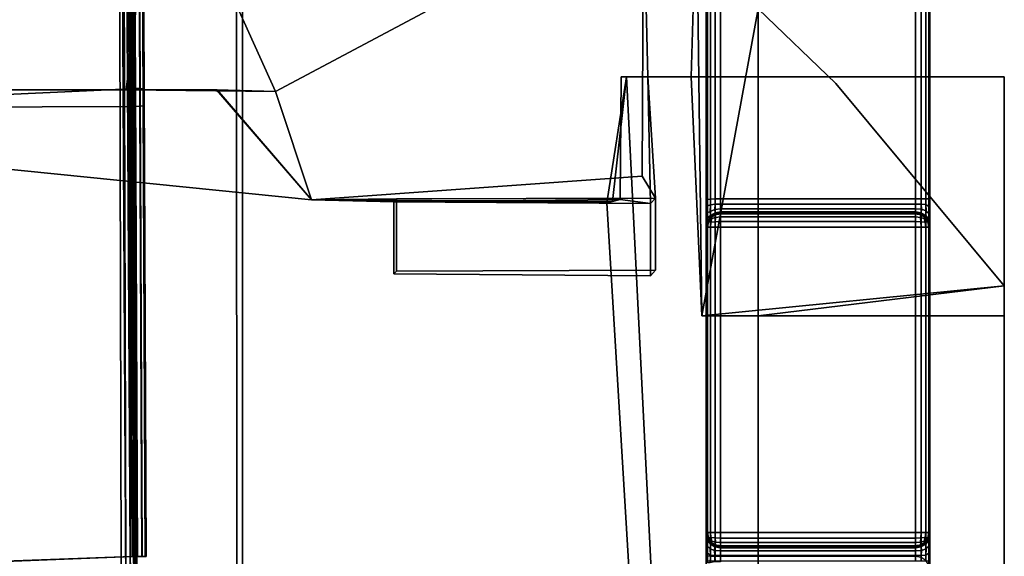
# Model space of a CAD drawing. Extents: x -11.8 to 11.8, y 0 to 23.7.
# Tile 51 of 52: x 8.2 to 11.7, y 19.9 to 21.7. Entities that reach past the tile are written whole.
import ezdxf

# ---------------------------------------------------------------- set-up
doc = ezdxf.new("R2010")
doc.units = 0
doc.layers.add('SHPM78Z54N_TRADECAD', color=7, linetype='CONTINUOUS')

msp = doc.modelspace()

# ---------------------------------------------------------------- linework, layer by layer
at = {"layer": 'SHPM78Z54N_TRADECAD'}
for points in [[(5.4152, 21.5017, 1.4879), (8.6058, 21.5017, 2.35), (8.7179, 22.418, 3.4718), (6.7714, 23.0167, 3.4718)], [(9.0164, 21.874, 33.0011), (10.8391, 22.9691, 33.0011), (10.8391, 3.9269, 33.0011), (9.0164, 4.4772, 33.0011)], [(10.8391, 17.1339, 22.2321), (10.8391, 15.8789, 25.3622), (10.8391, 22.9691, 33.0011)], [(10.8391, 19.74, 7.8681), (10.8391, 15.4412, 18.2796), (10.8391, 22.9691, 16.3708)], [(10.8391, 22.9691, 33.0011), (10.8391, 15.8789, 25.3622), (10.8391, 13.9465, 26.8857), (10.8391, 11.9646, 27.2942)], [(10.8391, 21.7883, 7.8681), (10.8391, 20.7026, 7.8681), (10.8391, 22.9691, 16.3708)], [(10.8391, 22.9691, 16.3708), (10.8391, 15.4412, 18.2796), (10.8391, 16.5944, 19.956), (10.8391, 22.9691, 33.0011)], [(10.8391, 20.7026, 7.8681), (10.8391, 19.74, 7.8681), (10.8391, 22.9691, 16.3708)], [(10.8391, 11.9646, 27.2942), (10.8391, 10.0756, 26.8859), (10.8391, 3.9269, 33.0011), (10.8391, 22.9691, 33.0011)], [(10.8391, 16.5944, 19.956), (10.8391, 17.1339, 22.2321), (10.8391, 22.9691, 33.0011)], [(7.2858, 22.8404, 33.7135), (8.6136, 22.8349, 33.7327), (8.6196, 21.5056, 33.7366), (7.282, 21.444, 33.8236)], [(8.62, 21.4423, 32.9499), (8.6136, 22.8349, 32.9434), (8.074, 22.8371, 32.9434), (7.3743, 21.4384, 33.1143)], [(8.6136, 22.8349, 33.7327), (8.6319, 22.8348, 33.7294), (8.6382, 21.5062, 33.732), (8.6196, 21.5056, 33.7366)], [(8.632, 22.8348, 32.9469), (8.6136, 22.8349, 32.9434), (8.62, 21.4423, 32.9499), (8.6376, 21.4426, 32.9512)], [(8.6319, 22.8348, 33.7294), (8.6489, 22.8348, 33.7185), (8.655, 21.506, 33.7199), (8.6382, 21.5062, 33.732)], [(8.6489, 22.8348, 32.958), (8.632, 22.8348, 32.9469), (8.6376, 21.4426, 32.9512), (8.6546, 21.4436, 32.9604)], [(8.6489, 22.8348, 33.7185), (8.6601, 22.8347, 33.7017), (8.666, 21.5051, 33.7024), (8.655, 21.506, 33.7199)], [(8.6601, 22.8347, 32.975), (8.6489, 22.8348, 32.958), (8.6546, 21.4436, 32.9604), (8.666, 21.4451, 32.976)], [(8.6636, 22.8347, 32.9934), (8.6601, 22.8347, 32.975), (8.666, 21.4451, 32.976), (8.6695, 21.4466, 32.9932)], [(8.6601, 22.8347, 33.7017), (8.6636, 22.8347, 33.6834), (8.6694, 21.5038, 33.6836), (8.666, 21.5051, 33.7024)], [(8.6694, 21.5038, 33.6836), (8.6636, 22.8347, 33.6834), (8.6636, 22.8347, 32.9934), (8.6695, 21.4466, 32.9932)], [(10.6562, 21.113, 8.1184), (10.66, 21.1143, 8.0993), (10.66, 22.855, 8.0993), (10.6562, 22.855, 8.1184)], [(10.6562, 22.855, 29.3172), (10.66, 22.855, 29.3364), (10.66, 19.8539, 29.312), (10.6562, 19.8554, 29.2929)], [(10.6562, 21.113, 8.1184), (10.6562, 22.855, 8.1184), (10.6562, 22.855, 11.5923), (10.6562, 20.9066, 11.5923)], [(10.6562, 20.8049, 13.305), (10.6562, 22.855, 13.305), (10.6562, 22.855, 29.3172), (10.6562, 19.8554, 29.2929)], [(10.6562, 20.9066, 11.5923), (10.6562, 22.855, 11.5923), (10.6562, 22.855, 13.305), (10.6562, 20.8049, 13.305)], [(10.66, 21.1143, 8.0993), (10.6709, 21.1155, 8.083), (10.6709, 22.855, 8.083), (10.66, 22.855, 8.0993)], [(10.66, 22.855, 29.3364), (10.6709, 22.855, 29.3526), (10.6709, 19.8527, 29.3282), (10.66, 19.8539, 29.312)], [(10.6709, 21.1155, 8.083), (10.6871, 21.1163, 8.0722), (10.6871, 22.855, 8.0722), (10.6709, 22.855, 8.083)], [(10.6709, 22.855, 29.3526), (10.6871, 22.855, 29.3634), (10.6871, 19.8518, 29.3391), (10.6709, 19.8527, 29.3282)], [(10.6871, 21.1163, 8.0722), (10.7062, 21.1165, 8.0684), (10.7062, 22.855, 8.0684), (10.6871, 22.855, 8.0722)], [(10.6871, 22.855, 29.3634), (10.7062, 22.855, 29.3673), (10.7062, 19.8516, 29.3429), (10.6871, 19.8518, 29.3391)], [(11.3962, 21.1165, 8.0687), (11.3962, 22.855, 8.0687), (10.7062, 22.855, 8.0684), (10.7062, 21.1165, 8.0684)], [(11.3962, 22.855, 29.3675), (11.3962, 19.8516, 29.3431), (10.7062, 19.8516, 29.3429), (10.7062, 22.855, 29.3673)], [(11.3962, 21.1165, 8.0687), (11.4154, 21.1165, 8.0725), (11.4154, 22.855, 8.0725), (11.3962, 22.855, 8.0687)], [(11.3962, 22.855, 29.3675), (11.4154, 22.855, 29.3637), (11.4153, 19.8477, 29.3393), (11.3962, 19.8516, 29.3431)], [(11.4154, 22.855, 29.3637), (11.4316, 22.855, 29.3529), (11.4316, 19.837, 29.3284), (11.4153, 19.8477, 29.3393)], [(11.4154, 21.1165, 8.0725), (11.4316, 21.1165, 8.0833), (11.4316, 22.855, 8.0834), (11.4154, 22.855, 8.0725)], [(11.4316, 21.1165, 8.0833), (11.4424, 21.1165, 8.0995), (11.4424, 22.855, 8.0996), (11.4316, 22.855, 8.0834)], [(11.4316, 22.855, 29.3529), (11.4424, 22.855, 29.3367), (11.4425, 19.8209, 29.3121), (11.4316, 19.837, 29.3284)], [(11.4424, 21.1165, 8.0995), (11.4462, 21.1165, 8.1186), (11.4462, 22.855, 8.1187), (11.4424, 22.855, 8.0996)], [(11.4424, 22.855, 29.3367), (11.4462, 22.855, 29.3176), (11.4462, 19.8019, 29.2928), (11.4425, 19.8209, 29.3121)], [(11.4462, 22.855, 11.5923), (11.4462, 21.1165, 8.1186), (11.4462, 21.0783, 8.111)], [(11.4462, 13.1533, 16.3091), (11.4462, 13.5328, 16.456), (11.4462, 22.855, 13.305), (11.4462, 9.9997, 13.305)], [(11.4462, 22.855, 11.5923), (11.4462, 10.0049, 11.5923), (11.4462, 9.9997, 13.305), (11.4462, 22.855, 13.305)], [(11.4462, 22.855, 11.5923), (11.4462, 19.8737, 8.1111), (11.4462, 19.8354, 8.1187)], [(11.4462, 22.855, 11.5923), (11.4462, 19.8354, 8.1187), (11.4462, 19.7335, 8.1186)], [(11.4462, 19.6952, 8.111), (11.4462, 22.855, 11.5923), (11.4462, 19.7335, 8.1186)], [(11.4462, 19.6952, 8.111), (11.4462, 10.0049, 11.5923), (11.4462, 22.855, 11.5923)], [(11.4462, 22.855, 11.5923), (11.4462, 22.855, 8.1187), (11.4462, 21.1165, 8.1186)], [(11.4462, 22.855, 11.5923), (11.4462, 21.0783, 8.111), (11.4462, 19.8737, 8.1111)], [(11.4462, 22.855, 13.305), (11.4462, 13.5328, 16.456), (11.4462, 13.8995, 16.7027)], [(11.4462, 22.855, 13.305), (11.4462, 13.8995, 16.7027), (11.4462, 14.4634, 17.2043)], [(11.4462, 22.855, 13.305), (11.4462, 14.4634, 17.2043), (11.4462, 15.103, 17.8062)], [(11.4462, 22.855, 13.305), (11.4462, 15.103, 17.8062), (11.4462, 15.716, 18.4061)], [(11.4462, 22.855, 13.305), (11.4462, 15.716, 18.4061), (11.4462, 16.0568, 18.758)], [(11.4462, 22.855, 13.305), (11.4462, 16.0568, 18.758), (11.4462, 16.3468, 19.1254)], [(11.4462, 22.855, 13.305), (11.4462, 16.3468, 19.1254), (11.4462, 16.6406, 19.5867)], [(11.4462, 22.855, 13.305), (11.4462, 16.6406, 19.5867), (11.4462, 16.9058, 20.0952)], [(11.4462, 22.855, 13.305), (11.4462, 16.9058, 20.0952), (11.4462, 17.1108, 20.6045)], [(11.4462, 22.855, 13.305), (11.4462, 17.1108, 20.6045), (11.4462, 17.2489, 21.1398)], [(11.4462, 22.855, 13.305), (11.4462, 17.2489, 21.1398), (11.4462, 17.3145, 21.7244)], [(11.4462, 17.306, 22.3406), (11.4462, 19.8019, 29.2928), (11.4462, 22.855, 13.305), (11.4462, 17.3145, 21.7244)], [(11.4462, 19.8019, 29.2928), (11.4462, 22.855, 29.3176), (11.4462, 22.855, 13.305)], [(6.8232, 16.9497, 33.9702), (8.5945, 17.3401, 33.7701), (8.5805, 22.763, 33.7327), (6.7904, 21.9954, 33.9254)], [(6.8037, 22.0189, 34.1343), (8.5886, 22.7799, 33.9082), (8.6178, 17.3422, 33.9487), (6.8456, 16.9516, 34.1801)], [(8.596, 22.7669, 33.7344), (8.5805, 22.763, 33.7327), (8.5945, 17.3401, 33.7701), (8.6111, 17.3437, 33.7714)], [(8.5886, 22.7799, 33.9082), (8.6034, 22.7805, 33.9041), (8.6335, 17.3457, 33.9434), (8.6178, 17.3422, 33.9487)], [(8.6126, 22.7649, 33.7434), (8.596, 22.7669, 33.7344), (8.6111, 17.3437, 33.7714), (8.6271, 17.3471, 33.7797)], [(8.6034, 22.7805, 33.9041), (8.618, 22.7795, 33.8915), (8.6469, 17.3489, 33.9316), (8.6335, 17.3457, 33.9434)], [(8.6246, 22.7568, 33.7579), (8.6126, 22.7649, 33.7434), (8.6271, 17.3471, 33.7797), (8.6388, 17.3494, 33.7937)], [(8.618, 22.7795, 33.8915), (8.6273, 22.7757, 33.8745), (8.6547, 17.3508, 33.9152), (8.6469, 17.3489, 33.9316)], [(8.6273, 22.7757, 33.8745), (8.6293, 22.7639, 33.859), (8.6556, 17.3513, 33.8984), (8.6547, 17.3508, 33.9152)], [(8.6556, 17.3513, 33.8984), (8.6293, 22.7639, 33.859), (8.6293, 22.7458, 33.773), (8.644, 17.3503, 33.8098)], [(8.6293, 22.7458, 33.773), (8.6246, 22.7568, 33.7579), (8.6388, 17.3494, 33.7937), (8.644, 17.3503, 33.8098)], [(10.4346, 22.1888, 3.4718), (9.8368, 22.5489, 3.4718), (8.7179, 22.418, 3.4718), (9.1333, 21.4958, 3.4718)], [(10.8391, 21.7883, 3.4718), (10.8391, 22.4589, 3.4718), (10.6214, 22.1903, 3.4718), (10.6405, 20.7026, 3.4718)], [(8.7179, 22.418, 3.4718), (8.6058, 21.5017, 2.35), (9.1333, 21.4958, 3.4718)], [(10.4299, 21.1958, 3.4718), (10.4346, 22.1888, 3.4718), (9.1333, 21.4958, 3.4718), (9.2605, 21.1127, 3.4718)], [(10.4498, 21.5475, 1.7541), (10.4346, 22.1888, 3.4718), (10.4299, 21.1958, 3.4718), (10.4768, 21.1189, 3.0587)], [(10.6022, 21.5475, 1.7541), (10.6214, 22.1903, 3.4718), (10.4346, 22.1888, 3.4718), (10.4498, 21.5475, 1.7541)], [(10.6022, 21.5475, 1.7541), (10.6405, 20.7026, 1.7541), (10.6405, 20.7026, 3.4718), (10.6214, 22.1903, 3.4718)], [(9.0043, 5.5195, 33.0972), (8.13, 5.5233, 33.2927), (8.13, 21.874, 33.1998), (8.996, 21.874, 33.0972)], [(9.0164, 4.4772, 33.0011), (9.0043, 5.5195, 33.0972), (8.996, 21.874, 33.0972), (9.0164, 21.874, 33.0011)], [(11.1139, 21.5241, 3.4718), (10.8391, 21.7883, 3.4718), (10.6405, 20.7026, 3.4718), (11.7095, 20.8088, 3.4718)], [(11.1139, 21.5241, 7.8681), (10.8391, 21.7883, 7.8681), (10.8391, 21.7883, 3.4718), (11.1139, 21.5241, 3.4718)], [(11.7095, 20.8088, 7.8681), (10.8391, 20.7026, 7.8681), (10.8391, 21.7883, 7.8681), (11.1139, 21.5241, 7.8681)], [(10.3045, 21.1022, 0.0442), (10.8391, 12.2355, 0.0397), (10.3738, 21.5475, 0.0442)], [(10.3249, 21.1069, 0.692), (10.3045, 21.1022, 0.0442), (10.3738, 21.5475, 0.0442)], [(10.3558, 21.5475, 1.63), (10.3521, 21.1133, 1.5555), (10.3249, 21.1069, 0.692), (10.3738, 21.5475, 0.0442)], [(10.3521, 21.1133, 1.5555), (10.3558, 21.5475, 1.63), (10.4498, 21.5475, 1.7541), (10.4585, 21.0993, 1.7118)], [(10.4498, 21.5475, 1.7541), (10.3558, 21.5475, 1.63), (10.3738, 21.5475, 0.0442), (10.6022, 21.5475, 1.7541)], [(10.6022, 21.5475, 1.7541), (10.3738, 21.5475, 0.0442), (11.7095, 21.5475, 0.0443), (11.7095, 21.5475, 1.7541)], [(11.7095, 21.5475, 0.0443), (10.3738, 21.5475, 0.0442), (10.8391, 12.2355, 0.0397), (11.7095, 12.2436, 0.0397)], [(10.4498, 21.5475, 1.7541), (10.4768, 21.1189, 3.0587), (10.4585, 21.0993, 1.7118)], [(11.7095, 20.7026, 1.7541), (10.6405, 20.7026, 1.7541), (10.6022, 21.5475, 1.7541), (11.7095, 21.5475, 1.7541)], [(11.7095, 21.5475, 1.7541), (11.7095, 21.5475, 0.0443), (11.7095, 20.7026, 1.7541)], [(11.7095, 12.2436, 0.0397), (11.7095, 20.7026, 1.7541), (11.7095, 21.5475, 0.0443)], [(11.7095, 20.8088, 3.4718), (11.7095, 20.8088, 7.8681), (11.1139, 21.5241, 7.8681), (11.1139, 21.5241, 3.4718)], [(-0.9744, 21.5017, 0.042), (-11.8433, 14.8549, 0.0397), (10.8391, 12.2355, 0.0397), (0.464, 21.5017, 0.0422)], [(0.464, 21.5017, 0.0422), (10.8391, 12.2355, 0.0397), (5.4114, 21.5017, 0.0432)], [(5.4114, 21.5017, 0.0432), (9.2604, 21.1124, 0.044), (8.9277, 21.5017, 0.0439)], [(8.9277, 21.5017, 0.0439), (8.9266, 21.5017, 0.6934), (5.4131, 21.5017, 0.6965), (5.4114, 21.5017, 0.0432)], [(10.8391, 12.2355, 0.0397), (10.3045, 21.1022, 0.0442), (9.2604, 21.1124, 0.044), (5.4114, 21.5017, 0.0432)], [(5.4152, 21.5017, 1.4879), (5.4131, 21.5017, 0.6965), (8.9266, 21.5017, 0.6934), (8.9248, 21.5017, 1.754)], [(8.9248, 21.5017, 1.754), (8.6058, 21.5017, 2.35), (5.4152, 21.5017, 1.4879)], [(7.282, 21.444, 33.8236), (8.6196, 21.5056, 33.7366), (8.6268, 19.8513, 33.7377), (7.2776, 19.8016, 33.8848)], [(8.9248, 21.5017, 1.754), (9.1333, 21.4958, 3.4718), (8.6058, 21.5017, 2.35)], [(8.6456, 19.8514, 33.7326), (8.6268, 19.8513, 33.7377), (8.6196, 21.5056, 33.7366), (8.6382, 21.5062, 33.732)], [(8.6624, 19.8515, 33.7202), (8.6456, 19.8514, 33.7326), (8.6382, 21.5062, 33.732), (8.655, 21.506, 33.7199)], [(8.6733, 19.8516, 33.7025), (8.6624, 19.8515, 33.7202), (8.655, 21.506, 33.7199), (8.666, 21.5051, 33.7024)], [(8.6767, 19.8515, 33.6834), (8.6733, 19.8516, 33.7025), (8.666, 21.5051, 33.7024), (8.6694, 21.5038, 33.6836)], [(8.6767, 19.8515, 33.6834), (8.6694, 21.5038, 33.6836), (8.6695, 21.4466, 32.9932), (8.6764, 19.851, 32.9934)], [(8.9266, 21.5017, 0.6934), (9.2604, 21.1124, 0.693), (9.2605, 21.1124, 1.754), (8.9248, 21.5017, 1.754)], [(9.2605, 21.1124, 1.754), (9.2605, 21.1127, 3.4718), (9.1333, 21.4958, 3.4718), (8.9248, 21.5017, 1.754)], [(9.2604, 21.1124, 0.044), (9.2604, 21.1124, 0.693), (8.9266, 21.5017, 0.6934), (8.9277, 21.5017, 0.0439)], [(7.3743, 21.4384, 33.1143), (7.3661, 19.801, 33.2468), (8.6271, 19.8508, 32.9524), (8.62, 21.4423, 32.9499)], [(8.6271, 19.8508, 32.9524), (8.6443, 19.8509, 32.9529), (8.6376, 21.4426, 32.9512), (8.62, 21.4423, 32.9499)], [(8.6443, 19.8509, 32.9529), (8.6613, 19.851, 32.9614), (8.6546, 21.4436, 32.9604), (8.6376, 21.4426, 32.9512)], [(8.6613, 19.851, 32.9614), (8.6728, 19.851, 32.9766), (8.666, 21.4451, 32.976), (8.6546, 21.4436, 32.9604)], [(8.6728, 19.851, 32.9766), (8.6764, 19.851, 32.9934), (8.6695, 21.4466, 32.9932), (8.666, 21.4451, 32.976)], [(10.4768, 21.1189, 3.0587), (10.4299, 21.1958, 3.4718), (9.2605, 21.1127, 3.4718), (9.5613, 21.1159, 3.0603)], [(10.3521, 21.1133, 1.5555), (9.5522, 21.1058, 1.7329), (9.2604, 21.1124, 0.693), (10.3249, 21.1069, 0.692)], [(9.5522, 21.1058, 1.7329), (9.2605, 21.1124, 1.754), (9.2604, 21.1124, 0.693)], [(10.3045, 21.1022, 0.0442), (10.3249, 21.1069, 0.692), (9.2604, 21.1124, 0.693), (9.2604, 21.1124, 0.044)], [(9.5613, 21.1159, 3.0603), (9.2605, 21.1127, 3.4718), (9.2605, 21.1124, 1.754), (9.5522, 21.1058, 1.7329)], [(9.5613, 20.8608, 3.0603), (9.5613, 21.1159, 3.0603), (9.5522, 21.1058, 1.7329), (9.5522, 20.8508, 1.7329)], [(10.3521, 21.1133, 1.5555), (10.4585, 21.0993, 1.7118), (9.5522, 21.1058, 1.7329)], [(9.5522, 20.8508, 1.7329), (9.5522, 21.1058, 1.7329), (10.4585, 21.0993, 1.7118), (10.4585, 20.8442, 1.7118)], [(10.4768, 20.8639, 3.0587), (10.4768, 21.1189, 3.0587), (9.5613, 21.1159, 3.0603), (9.5613, 20.8608, 3.0603)], [(10.4585, 20.8442, 1.7118), (10.4585, 21.0993, 1.7118), (10.4768, 21.1189, 3.0587), (10.4768, 20.8639, 3.0587)], [(10.66, 21.1143, 8.0993), (10.6562, 21.113, 8.1184), (10.6562, 21.0887, 8.1149), (10.66, 21.0911, 8.0953)], [(10.6562, 21.0887, 8.1149), (10.6562, 21.113, 8.1184), (10.6562, 20.9066, 11.5923), (10.6562, 20.8821, 11.5923)], [(10.66, 21.0911, 8.0953), (10.6562, 21.0887, 8.1149), (10.6562, 21.0638, 8.1048), (10.6597, 21.0667, 8.0844)], [(10.6694, 21.0716, 8.0685), (10.6705, 21.0945, 8.0793), (10.66, 21.0911, 8.0953), (10.6597, 21.0667, 8.0844)], [(10.6705, 21.0945, 8.0793), (10.6709, 21.1155, 8.083), (10.66, 21.1143, 8.0993), (10.66, 21.0911, 8.0953)], [(10.6694, 21.0716, 8.0685), (10.6865, 21.0787, 8.0576), (10.687, 21.0972, 8.0684), (10.6705, 21.0945, 8.0793)], [(10.687, 21.0972, 8.0684), (10.6871, 21.1163, 8.0722), (10.6709, 21.1155, 8.083), (10.6705, 21.0945, 8.0793)], [(10.6865, 21.0787, 8.0576), (10.7062, 21.0812, 8.0538), (10.7062, 21.0974, 8.0646), (10.687, 21.0972, 8.0684)], [(10.7062, 21.0974, 8.0646), (10.7062, 21.1165, 8.0684), (10.6871, 21.1163, 8.0722), (10.687, 21.0972, 8.0684)], [(11.3962, 21.0974, 8.0649), (11.3962, 21.1165, 8.0687), (10.7062, 21.1165, 8.0684), (10.7062, 21.0974, 8.0646)], [(11.3962, 21.0812, 8.054), (11.3962, 21.0974, 8.0649), (10.7062, 21.0974, 8.0646), (10.7062, 21.0812, 8.0538)], [(11.4154, 21.1165, 8.0725), (11.3962, 21.1165, 8.0687), (11.3962, 21.0974, 8.0649), (11.4159, 21.0978, 8.0686)], [(11.4159, 21.0978, 8.0686), (11.3962, 21.0974, 8.0649), (11.3962, 21.0812, 8.054), (11.4169, 21.0794, 8.0558)], [(11.432, 21.0966, 8.0775), (11.4316, 21.1165, 8.0833), (11.4154, 21.1165, 8.0725), (11.4159, 21.0978, 8.0686)], [(11.4331, 21.0742, 8.061), (11.432, 21.0966, 8.0775), (11.4159, 21.0978, 8.0686), (11.4169, 21.0794, 8.0558)], [(11.4424, 21.0892, 8.0918), (11.4424, 21.1165, 8.0995), (11.4316, 21.1165, 8.0833), (11.432, 21.0966, 8.0775)], [(11.4331, 21.0742, 8.061), (11.4428, 21.0636, 8.0716), (11.4424, 21.0892, 8.0918), (11.432, 21.0966, 8.0775)], [(11.4462, 21.0783, 8.111), (11.4462, 21.1165, 8.1186), (11.4424, 21.1165, 8.0995), (11.4424, 21.0892, 8.0918)], [(10.6562, 21.0638, 8.1048), (10.6562, 21.0887, 8.1149), (10.6562, 20.8821, 11.5923), (10.6562, 20.8567, 11.5923)], [(10.6597, 21.0667, 8.0844), (10.6562, 21.0638, 8.1048), (10.6562, 21.0394, 8.0884), (10.66, 21.0484, 8.0682)], [(10.6562, 21.0394, 8.0884), (10.6562, 21.0638, 8.1048), (10.6562, 20.8567, 11.5923), (10.6562, 20.8313, 11.5923)], [(10.6694, 21.0716, 8.0685), (10.6597, 21.0667, 8.0844), (10.66, 21.0484, 8.0682), (10.6705, 21.057, 8.0516)], [(10.66, 21.0484, 8.0682), (10.66, 21.0357, 8.0481), (10.6709, 21.0519, 8.0325), (10.6705, 21.057, 8.0516)], [(10.6694, 21.0716, 8.0685), (10.6705, 21.057, 8.0516), (10.687, 21.0666, 8.0411), (10.6865, 21.0787, 8.0576)], [(10.6705, 21.057, 8.0516), (10.6709, 21.0519, 8.0325), (10.6871, 21.0627, 8.0221), (10.687, 21.0666, 8.0411)], [(10.6875, 21.059, 6.9186), (10.6871, 21.0627, 6.9373), (10.6709, 21.0519, 6.9373), (10.6723, 21.0505, 6.9203)], [(10.6709, 21.0519, 6.9373), (10.6871, 21.0627, 6.9373), (10.6871, 21.0627, 8.0221), (10.6709, 21.0519, 8.0325)], [(10.6763, 21.0465, 6.9074), (10.6892, 21.0505, 6.9033), (10.6875, 21.059, 6.9186), (10.6723, 21.0505, 6.9203)], [(10.687, 21.0666, 8.0411), (10.7062, 21.0703, 8.0375), (10.7062, 21.0812, 8.0538), (10.6865, 21.0787, 8.0576)], [(10.6871, 21.0627, 8.0221), (10.7062, 21.0665, 8.0184), (10.7062, 21.0703, 8.0375), (10.687, 21.0666, 8.0411)], [(10.7062, 21.0627, 6.9182), (10.7062, 21.0665, 6.9373), (10.6871, 21.0627, 6.9373), (10.6875, 21.059, 6.9186)], [(10.6871, 21.0627, 6.9373), (10.7062, 21.0665, 6.9373), (10.7062, 21.0665, 8.0184), (10.6871, 21.0627, 8.0221)], [(10.6892, 21.0505, 6.9033), (10.7062, 21.0519, 6.9019), (10.7062, 21.0627, 6.9182), (10.6875, 21.059, 6.9186)], [(11.3962, 21.0703, 8.0378), (11.3962, 21.0812, 8.054), (10.7062, 21.0812, 8.0538), (10.7062, 21.0703, 8.0375)], [(11.3962, 21.0665, 8.0187), (11.3962, 21.0703, 8.0378), (10.7062, 21.0703, 8.0375), (10.7062, 21.0665, 8.0184)], [(11.3962, 21.0665, 6.9376), (11.3962, 21.0665, 8.0187), (10.7062, 21.0665, 8.0184), (10.7062, 21.0665, 6.9373)], [(11.3962, 21.0627, 6.9185), (11.3962, 21.0665, 6.9376), (10.7062, 21.0665, 6.9373), (10.7062, 21.0627, 6.9182)], [(11.3962, 21.0519, 6.9022), (11.3962, 21.0627, 6.9185), (10.7062, 21.0627, 6.9182), (10.7062, 21.0519, 6.9019)], [(11.4169, 21.0794, 8.0558), (11.3962, 21.0812, 8.054), (11.3962, 21.0703, 8.0378), (11.4159, 21.0666, 8.0374)], [(11.3962, 21.0703, 8.0378), (11.3962, 21.0665, 8.0187), (11.4154, 21.0627, 8.0187), (11.4159, 21.0666, 8.0374)], [(11.3962, 21.0665, 6.9376), (11.4154, 21.0627, 6.9376), (11.4154, 21.0627, 8.0187), (11.3962, 21.0665, 8.0187)], [(11.4154, 21.0627, 6.9376), (11.3962, 21.0665, 6.9376), (11.3962, 21.0627, 6.9185), (11.415, 21.059, 6.9189)], [(11.415, 21.059, 6.9189), (11.3962, 21.0627, 6.9185), (11.3962, 21.0519, 6.9022), (11.4132, 21.0505, 6.9036)], [(11.4262, 21.0465, 6.9077), (11.4302, 21.0505, 6.9206), (11.415, 21.059, 6.9189), (11.4132, 21.0505, 6.9036)], [(11.4302, 21.0505, 6.9206), (11.4316, 21.0519, 6.9376), (11.4154, 21.0627, 6.9376), (11.415, 21.059, 6.9189)], [(11.4159, 21.0666, 8.0374), (11.4154, 21.0627, 8.0187), (11.4316, 21.0519, 8.0187), (11.432, 21.0577, 8.0386)], [(11.4154, 21.0627, 6.9376), (11.4316, 21.0519, 6.9376), (11.4316, 21.0519, 8.0187), (11.4154, 21.0627, 8.0187)], [(11.4331, 21.0742, 8.061), (11.4169, 21.0794, 8.0558), (11.4159, 21.0666, 8.0374), (11.432, 21.0577, 8.0386)], [(11.432, 21.0577, 8.0386), (11.4316, 21.0519, 8.0187), (11.4424, 21.0357, 8.0187), (11.4424, 21.0434, 8.046)], [(11.4331, 21.0742, 8.061), (11.432, 21.0577, 8.0386), (11.4424, 21.0434, 8.046), (11.4428, 21.0636, 8.0716)], [(11.4428, 21.0636, 8.0716), (11.4462, 21.0458, 8.0894), (11.4462, 21.0783, 8.111), (11.4424, 21.0892, 8.0918)], [(11.4424, 21.0434, 8.046), (11.4462, 21.0241, 8.057), (11.4462, 21.0458, 8.0894), (11.4428, 21.0636, 8.0716)], [(11.4462, 19.8737, 8.1111), (11.4462, 21.0783, 8.111), (11.4462, 21.0458, 8.0894), (11.4462, 19.9061, 8.0894)], [(10.6562, 21.0394, 8.0884), (10.6562, 21.0165, 8.0665), (10.66, 21.0357, 8.0481), (10.66, 21.0484, 8.0682)], [(10.6562, 21.0165, 8.0665), (10.6562, 21.0394, 8.0884), (10.6562, 20.8313, 11.5923), (10.6562, 20.807, 11.5923)], [(10.6562, 21.0165, 6.9373), (10.66, 21.0357, 6.9373), (10.66, 21.0357, 8.0481), (10.6562, 21.0165, 8.0665)], [(10.66, 21.0357, 6.9373), (10.6562, 21.0165, 6.9373), (10.66, 21.0165, 6.9182), (10.6637, 21.0352, 6.9186)], [(10.6723, 21.0505, 6.9203), (10.6709, 21.0519, 6.9373), (10.66, 21.0357, 6.9373), (10.6637, 21.0352, 6.9186)], [(10.66, 21.0357, 6.9373), (10.6709, 21.0519, 6.9373), (10.6709, 21.0519, 8.0325), (10.66, 21.0357, 8.0481)], [(10.6637, 21.0352, 6.9186), (10.66, 21.0165, 6.9182), (10.6709, 21.0165, 6.9019), (10.6723, 21.0335, 6.9033)], [(10.6763, 21.0465, 6.9074), (10.6723, 21.0505, 6.9203), (10.6637, 21.0352, 6.9186), (10.6723, 21.0335, 6.9033)], [(10.6723, 21.0335, 6.9033), (10.6709, 21.0165, 6.9019), (10.6871, 21.0165, 6.8911), (10.6875, 21.0352, 6.8948)], [(10.6763, 21.0465, 6.9074), (10.6723, 21.0335, 6.9033), (10.6875, 21.0352, 6.8948), (10.6892, 21.0505, 6.9033)], [(10.6871, 21.0165, 6.8911), (10.7062, 21.0165, 6.8873), (10.7062, 21.0357, 6.8911), (10.6875, 21.0352, 6.8948)], [(10.6875, 21.0352, 6.8948), (10.7062, 21.0357, 6.8911), (10.7062, 21.0519, 6.9019), (10.6892, 21.0505, 6.9033)], [(11.3962, 21.0357, 6.8914), (11.3962, 21.0519, 6.9022), (10.7062, 21.0519, 6.9019), (10.7062, 21.0357, 6.8911)], [(11.3962, 21.0165, 6.8876), (11.3962, 21.0357, 6.8914), (10.7062, 21.0357, 6.8911), (10.7062, 21.0165, 6.8873)], [(11.4132, 21.0505, 6.9036), (11.3962, 21.0519, 6.9022), (11.3962, 21.0357, 6.8914), (11.415, 21.0352, 6.8951)], [(11.3962, 21.0357, 6.8914), (11.3962, 21.0165, 6.8876), (11.4154, 21.0165, 6.8914), (11.415, 21.0352, 6.8951)], [(11.4262, 21.0465, 6.9077), (11.4132, 21.0505, 6.9036), (11.415, 21.0352, 6.8951), (11.4302, 21.0335, 6.9036)], [(11.415, 21.0352, 6.8951), (11.4154, 21.0165, 6.8914), (11.4316, 21.0165, 6.9022), (11.4302, 21.0335, 6.9036)], [(11.4262, 21.0465, 6.9077), (11.4302, 21.0335, 6.9036), (11.4387, 21.0352, 6.9189), (11.4302, 21.0505, 6.9206)], [(11.4387, 21.0352, 6.9189), (11.4424, 21.0357, 6.9376), (11.4316, 21.0519, 6.9376), (11.4302, 21.0505, 6.9206)], [(11.4302, 21.0335, 6.9036), (11.4316, 21.0165, 6.9022), (11.4424, 21.0165, 6.9185), (11.4387, 21.0352, 6.9189)], [(11.4316, 21.0519, 6.9376), (11.4424, 21.0357, 6.9376), (11.4424, 21.0357, 8.0187), (11.4316, 21.0519, 8.0187)], [(11.4424, 21.0165, 6.9185), (11.4462, 21.0165, 6.9376), (11.4424, 21.0357, 6.9376), (11.4387, 21.0352, 6.9189)], [(11.4424, 21.0357, 8.0187), (11.4462, 21.0165, 8.0187), (11.4462, 21.0241, 8.057), (11.4424, 21.0434, 8.046)], [(11.4424, 21.0357, 6.9376), (11.4462, 21.0165, 6.9376), (11.4462, 21.0165, 8.0187), (11.4424, 21.0357, 8.0187)], [(11.4462, 19.9061, 8.0894), (11.4462, 21.0458, 8.0894), (11.4462, 21.0241, 8.057), (11.4462, 19.9277, 8.057)], [(11.4462, 19.9277, 8.057), (11.4462, 21.0241, 8.057), (11.4462, 21.0165, 8.0187), (11.4462, 19.9353, 8.0187)], [(10.6562, 19.9354, 6.9373), (10.66, 19.9354, 6.9182), (10.66, 21.0165, 6.9182), (10.6562, 21.0165, 6.9373)], [(10.6562, 19.9061, 8.0891), (10.6562, 19.9278, 8.0567), (10.6562, 21.0165, 8.0665)], [(10.6562, 19.9278, 8.0567), (10.6562, 19.9354, 8.0184), (10.6562, 21.0165, 8.0665)], [(10.6562, 21.0165, 6.9373), (10.6562, 21.0165, 8.0665), (10.6562, 19.9354, 8.0184), (10.6562, 19.9354, 6.9373)], [(10.6562, 19.9061, 8.0891), (10.6562, 21.0165, 8.0665), (10.6562, 20.807, 11.5923)], [(10.66, 19.9354, 6.9182), (10.6709, 19.9354, 6.9019), (10.6709, 21.0165, 6.9019), (10.66, 21.0165, 6.9182)], [(10.6709, 19.9354, 6.9019), (10.6871, 19.9354, 6.8911), (10.6871, 21.0165, 6.8911), (10.6709, 21.0165, 6.9019)], [(10.6871, 19.9354, 6.8911), (10.7062, 19.9354, 6.8873), (10.7062, 21.0165, 6.8873), (10.6871, 21.0165, 6.8911)], [(11.3962, 19.9354, 6.8876), (11.3962, 21.0165, 6.8876), (10.7062, 21.0165, 6.8873), (10.7062, 19.9354, 6.8873)], [(11.3962, 19.9354, 6.8876), (11.4154, 19.9354, 6.8914), (11.4154, 21.0165, 6.8914), (11.3962, 21.0165, 6.8876)], [(11.4154, 19.9354, 6.8914), (11.4316, 19.9354, 6.9022), (11.4316, 21.0165, 6.9022), (11.4154, 21.0165, 6.8914)], [(11.4316, 19.9354, 6.9022), (11.4424, 19.9354, 6.9185), (11.4424, 21.0165, 6.9185), (11.4316, 21.0165, 6.9022)], [(11.4424, 19.9354, 6.9185), (11.4462, 19.9354, 6.9376), (11.4462, 21.0165, 6.9376), (11.4424, 21.0165, 6.9185)], [(11.4462, 19.9354, 6.9376), (11.4462, 19.9353, 8.0187), (11.4462, 21.0165, 8.0187), (11.4462, 21.0165, 6.9376)], [(10.6562, 20.8821, 11.5923), (10.6562, 20.9066, 11.5923), (10.6562, 20.8049, 13.305), (10.6562, 20.7803, 13.305)], [(10.6562, 20.8567, 11.5923), (10.6562, 20.8821, 11.5923), (10.6562, 20.7803, 13.305), (10.6562, 20.7549, 13.305)], [(10.4585, 20.8442, 1.7118), (10.4768, 20.8639, 3.0587), (9.5613, 20.8608, 3.0603), (9.5522, 20.8508, 1.7329)], [(10.6562, 20.8313, 11.5923), (10.6562, 20.8567, 11.5923), (10.6562, 20.7549, 13.305), (10.6562, 20.7296, 13.305)], [(10.6562, 20.807, 11.5923), (10.6562, 20.8313, 11.5923), (10.6562, 20.7296, 13.305), (10.6562, 20.7052, 13.305)], [(11.7095, 20.8088, 3.4718), (10.6405, 20.7026, 3.4718), (10.6405, 20.7026, 1.7541), (11.7095, 20.7026, 1.7541)], [(10.6562, 19.6952, 8.1108), (10.6562, 20.807, 11.5923), (10.6562, 10.0049, 11.5923)], [(10.6562, 20.7052, 13.305), (10.6562, 9.9997, 13.305), (10.6562, 10.0049, 11.5923), (10.6562, 20.807, 11.5923)], [(10.6562, 19.6952, 8.1108), (10.6562, 19.7335, 8.1184), (10.6562, 20.807, 11.5923)], [(10.6562, 19.7335, 8.1184), (10.6562, 19.8354, 8.1183), (10.6562, 20.807, 11.5923)], [(10.6562, 19.8354, 8.1183), (10.6562, 19.8737, 8.1107), (10.6562, 20.807, 11.5923)], [(10.6562, 19.8737, 8.1107), (10.6562, 19.9061, 8.0891), (10.6562, 20.807, 11.5923)], [(10.6562, 20.7803, 13.305), (10.6562, 20.8049, 13.305), (10.6562, 19.8554, 29.2929), (10.6562, 19.8303, 29.2927)], [(10.6562, 20.7549, 13.305), (10.6562, 20.7803, 13.305), (10.6562, 19.8303, 29.2927), (10.6562, 19.8053, 29.2926)], [(11.7095, 19.74, 7.8681), (10.8391, 19.74, 7.8681), (10.8391, 20.7026, 7.8681), (11.7095, 20.8088, 7.8681)], [(11.7095, 20.8088, 3.4718), (11.7095, 12.2436, 3.0412), (11.7095, 12.2436, 5.1122), (11.7095, 19.74, 5.8804)], [(11.7095, 20.7026, 1.7541), (11.7095, 12.2436, 0.0397), (11.7095, 12.2436, 3.0412), (11.7095, 20.8088, 3.4718)], [(11.7095, 19.74, 5.8804), (11.7095, 19.74, 7.8681), (11.7095, 20.8088, 7.8681), (11.7095, 20.8088, 3.4718)], [(10.6562, 20.7296, 13.305), (10.6562, 20.7549, 13.305), (10.6562, 19.8053, 29.2926), (10.6562, 19.7802, 29.2923)], [(10.6562, 20.7052, 13.305), (10.6562, 20.7296, 13.305), (10.6562, 19.7802, 29.2923), (10.6562, 19.7552, 29.2921)], [(10.6562, 20.7052, 13.305), (10.6562, 19.7552, 29.2921), (10.6562, 17.3145, 21.7241), (10.6562, 17.2489, 21.1395)], [(10.6562, 17.2489, 21.1395), (10.6562, 17.1108, 20.6042), (10.6562, 20.7052, 13.305)], [(10.6562, 17.1108, 20.6042), (10.6562, 16.9058, 20.0949), (10.6562, 20.7052, 13.305)], [(10.6562, 16.9058, 20.0949), (10.6562, 16.6406, 19.5864), (10.6562, 20.7052, 13.305)], [(10.6562, 16.6406, 19.5864), (10.6562, 16.3468, 19.1251), (10.6562, 20.7052, 13.305)], [(10.6562, 16.3468, 19.1251), (10.6562, 16.0568, 18.7577), (10.6562, 20.7052, 13.305)], [(10.6562, 16.0568, 18.7577), (10.6562, 15.716, 18.4058), (10.6562, 20.7052, 13.305)], [(10.6562, 15.716, 18.4058), (10.6562, 15.103, 17.8058), (10.6562, 20.7052, 13.305)], [(10.6562, 15.103, 17.8058), (10.6562, 14.4634, 17.204), (10.6562, 20.7052, 13.305)], [(10.6562, 14.4634, 17.204), (10.6562, 13.8995, 16.7024), (10.6562, 20.7052, 13.305)], [(10.6562, 13.8995, 16.7024), (10.6562, 13.5328, 16.4557), (10.6562, 20.7052, 13.305)], [(10.6562, 20.7052, 13.305), (10.6562, 13.5328, 16.4557), (10.6562, 13.1533, 16.3087), (10.6562, 9.9997, 13.305)], [(10.6562, 19.9354, 8.0184), (10.66, 19.9163, 8.0184), (10.66, 19.9163, 6.9373), (10.6562, 19.9354, 6.9373)], [(10.66, 19.9163, 8.0184), (10.6562, 19.9354, 8.0184), (10.6562, 19.9278, 8.0567), (10.6601, 19.9085, 8.0457)], [(10.66, 19.9354, 6.9182), (10.6562, 19.9354, 6.9373), (10.66, 19.9163, 6.9373), (10.6637, 19.9167, 6.9186)], [(10.6601, 19.9085, 8.0457), (10.6562, 19.9278, 8.0567), (10.6562, 19.9061, 8.0891), (10.6597, 19.8884, 8.0713)], [(10.6694, 19.8778, 8.0607), (10.6705, 19.8943, 8.0383), (10.6601, 19.9085, 8.0457), (10.6597, 19.8884, 8.0713)], [(10.6723, 19.9184, 6.9033), (10.6709, 19.9354, 6.9019), (10.66, 19.9354, 6.9182), (10.6637, 19.9167, 6.9186)], [(10.6637, 19.9167, 6.9186), (10.66, 19.9163, 6.9373), (10.6709, 19.9001, 6.9373), (10.6723, 19.9015, 6.9203)], [(10.6705, 19.8943, 8.0383), (10.6709, 19.9001, 8.0184), (10.66, 19.9163, 8.0184), (10.6601, 19.9085, 8.0457)], [(10.66, 19.9163, 8.0184), (10.6709, 19.9001, 8.0184), (10.6709, 19.9001, 6.9373), (10.66, 19.9163, 6.9373)], [(10.6763, 19.9055, 6.9074), (10.6723, 19.9184, 6.9033), (10.6637, 19.9167, 6.9186), (10.6723, 19.9015, 6.9203)], [(10.6875, 19.9167, 6.8948), (10.6871, 19.9354, 6.8911), (10.6709, 19.9354, 6.9019), (10.6723, 19.9184, 6.9033)], [(10.6763, 19.9055, 6.9074), (10.6892, 19.9015, 6.9033), (10.6875, 19.9167, 6.8948), (10.6723, 19.9184, 6.9033)], [(10.7062, 19.9163, 6.8911), (10.7062, 19.9354, 6.8873), (10.6871, 19.9354, 6.8911), (10.6875, 19.9167, 6.8948)], [(10.6892, 19.9015, 6.9033), (10.7062, 19.9001, 6.9019), (10.7062, 19.9163, 6.8911), (10.6875, 19.9167, 6.8948)], [(11.3962, 19.9163, 6.8914), (11.3962, 19.9354, 6.8876), (10.7062, 19.9354, 6.8873), (10.7062, 19.9163, 6.8911)], [(11.3962, 19.9001, 6.9022), (11.3962, 19.9163, 6.8914), (10.7062, 19.9163, 6.8911), (10.7062, 19.9001, 6.9019)], [(11.4154, 19.9354, 6.8914), (11.3962, 19.9354, 6.8876), (11.3962, 19.9163, 6.8914), (11.415, 19.9167, 6.8951)], [(11.415, 19.9167, 6.8951), (11.3962, 19.9163, 6.8914), (11.3962, 19.9001, 6.9022), (11.4132, 19.9015, 6.9036)], [(11.4262, 19.9055, 6.9077), (11.4302, 19.9184, 6.9036), (11.415, 19.9167, 6.8951), (11.4132, 19.9015, 6.9036)], [(11.4302, 19.9184, 6.9036), (11.4316, 19.9354, 6.9022), (11.4154, 19.9354, 6.8914), (11.415, 19.9167, 6.8951)], [(11.4262, 19.9055, 6.9077), (11.4302, 19.9015, 6.9206), (11.4387, 19.9167, 6.9189), (11.4302, 19.9184, 6.9036)], [(11.4387, 19.9167, 6.9189), (11.4424, 19.9354, 6.9185), (11.4316, 19.9354, 6.9022), (11.4302, 19.9184, 6.9036)], [(11.4302, 19.9015, 6.9206), (11.4316, 19.9001, 6.9376), (11.4424, 19.9163, 6.9376), (11.4387, 19.9167, 6.9189)], [(11.4316, 19.9, 8.0187), (11.4424, 19.9162, 8.0187), (11.4424, 19.9163, 6.9376), (11.4316, 19.9001, 6.9376)], [(11.4424, 19.9085, 8.046), (11.4424, 19.9162, 8.0187), (11.4316, 19.9, 8.0187), (11.432, 19.8943, 8.0386)], [(11.4331, 19.8778, 8.0611), (11.4428, 19.8883, 8.0717), (11.4424, 19.9085, 8.046), (11.432, 19.8943, 8.0386)], [(11.4424, 19.9163, 6.9376), (11.4462, 19.9354, 6.9376), (11.4424, 19.9354, 6.9185), (11.4387, 19.9167, 6.9189)], [(11.4424, 19.9162, 8.0187), (11.4462, 19.9353, 8.0187), (11.4462, 19.9354, 6.9376), (11.4424, 19.9163, 6.9376)], [(11.4462, 19.9277, 8.057), (11.4462, 19.9353, 8.0187), (11.4424, 19.9162, 8.0187), (11.4424, 19.9085, 8.046)], [(11.4428, 19.8883, 8.0717), (11.4462, 19.9061, 8.0894), (11.4462, 19.9277, 8.057), (11.4424, 19.9085, 8.046)], [(10.6597, 19.8884, 8.0713), (10.6562, 19.9061, 8.0891), (10.6562, 19.8737, 8.1107), (10.6601, 19.8627, 8.0915)], [(10.6562, 19.8737, 8.1107), (10.6562, 19.8354, 8.1183), (10.66, 19.8355, 8.0992), (10.6601, 19.8627, 8.0915)], [(10.6694, 19.8778, 8.0607), (10.6597, 19.8884, 8.0713), (10.6601, 19.8627, 8.0915), (10.6705, 19.8553, 8.0772)], [(10.6694, 19.8778, 8.0607), (10.6856, 19.8726, 8.0555), (10.6865, 19.8853, 8.0371), (10.6705, 19.8943, 8.0383)], [(10.6694, 19.8778, 8.0607), (10.6705, 19.8553, 8.0772), (10.6865, 19.8541, 8.0683), (10.6856, 19.8726, 8.0555)], [(10.6865, 19.8853, 8.0371), (10.6871, 19.8892, 8.0184), (10.6709, 19.9001, 8.0184), (10.6705, 19.8943, 8.0383)], [(10.6723, 19.9015, 6.9203), (10.6709, 19.9001, 6.9373), (10.6871, 19.8892, 6.9373), (10.6875, 19.8929, 6.9186)], [(10.6709, 19.9001, 8.0184), (10.6871, 19.8892, 8.0184), (10.6871, 19.8892, 6.9373), (10.6709, 19.9001, 6.9373)], [(10.6763, 19.9055, 6.9074), (10.6723, 19.9015, 6.9203), (10.6875, 19.8929, 6.9186), (10.6892, 19.9015, 6.9033)], [(10.6856, 19.8726, 8.0555), (10.7062, 19.8708, 8.0538), (10.7062, 19.8816, 8.0375), (10.6865, 19.8853, 8.0371)], [(10.6865, 19.8541, 8.0683), (10.7062, 19.8546, 8.0646), (10.7062, 19.8708, 8.0538), (10.6856, 19.8726, 8.0555)], [(10.7062, 19.8816, 8.0375), (10.7062, 19.8854, 8.0184), (10.6871, 19.8892, 8.0184), (10.6865, 19.8853, 8.0371)], [(10.6871, 19.8892, 6.9373), (10.7062, 19.8854, 6.9373), (10.7062, 19.8892, 6.9182), (10.6875, 19.8929, 6.9186)], [(10.6871, 19.8892, 8.0184), (10.7062, 19.8854, 8.0184), (10.7062, 19.8854, 6.9373), (10.6871, 19.8892, 6.9373)], [(10.6875, 19.8929, 6.9186), (10.7062, 19.8892, 6.9182), (10.7062, 19.9001, 6.9019), (10.6892, 19.9015, 6.9033)], [(11.3962, 19.8892, 6.9185), (11.3962, 19.9001, 6.9022), (10.7062, 19.9001, 6.9019), (10.7062, 19.8892, 6.9182)], [(11.3962, 19.8854, 6.9376), (11.3962, 19.8892, 6.9185), (10.7062, 19.8892, 6.9182), (10.7062, 19.8854, 6.9373)], [(11.3962, 19.8854, 8.0187), (11.3962, 19.8854, 6.9376), (10.7062, 19.8854, 6.9373), (10.7062, 19.8854, 8.0184)], [(11.3962, 19.8816, 8.0378), (11.3962, 19.8854, 8.0187), (10.7062, 19.8854, 8.0184), (10.7062, 19.8816, 8.0375)], [(11.3962, 19.8708, 8.054), (11.3962, 19.8816, 8.0378), (10.7062, 19.8816, 8.0375), (10.7062, 19.8708, 8.0538)], [(11.4132, 19.9015, 6.9036), (11.3962, 19.9001, 6.9022), (11.3962, 19.8892, 6.9185), (11.415, 19.8929, 6.9189)], [(11.3962, 19.8892, 6.9185), (11.3962, 19.8854, 6.9376), (11.4154, 19.8892, 6.9376), (11.415, 19.8929, 6.9189)], [(11.3962, 19.8854, 8.0187), (11.4154, 19.8892, 8.0187), (11.4154, 19.8892, 6.9376), (11.3962, 19.8854, 6.9376)], [(11.4154, 19.8892, 8.0187), (11.3962, 19.8854, 8.0187), (11.3962, 19.8816, 8.0378), (11.4159, 19.8853, 8.0374)], [(11.4159, 19.8853, 8.0374), (11.3962, 19.8816, 8.0378), (11.3962, 19.8708, 8.054), (11.4169, 19.8726, 8.0558)], [(11.4169, 19.8726, 8.0558), (11.3962, 19.8708, 8.054), (11.3962, 19.8546, 8.0649), (11.4159, 19.8541, 8.0686)], [(11.4262, 19.9055, 6.9077), (11.4132, 19.9015, 6.9036), (11.415, 19.8929, 6.9189), (11.4302, 19.9015, 6.9206)], [(11.415, 19.8929, 6.9189), (11.4154, 19.8892, 6.9376), (11.4316, 19.9001, 6.9376), (11.4302, 19.9015, 6.9206)], [(11.4154, 19.8892, 8.0187), (11.4316, 19.9, 8.0187), (11.4316, 19.9001, 6.9376), (11.4154, 19.8892, 6.9376)], [(11.432, 19.8943, 8.0386), (11.4316, 19.9, 8.0187), (11.4154, 19.8892, 8.0187), (11.4159, 19.8853, 8.0374)], [(11.4331, 19.8778, 8.0611), (11.432, 19.8943, 8.0386), (11.4159, 19.8853, 8.0374), (11.4169, 19.8726, 8.0558)], [(11.4331, 19.8778, 8.0611), (11.4169, 19.8726, 8.0558), (11.4159, 19.8541, 8.0686), (11.432, 19.8553, 8.0776)], [(11.4331, 19.8778, 8.0611), (11.432, 19.8553, 8.0776), (11.4424, 19.8627, 8.0918), (11.4428, 19.8883, 8.0717)], [(11.4424, 19.8627, 8.0918), (11.4462, 19.8737, 8.1111), (11.4462, 19.9061, 8.0894), (11.4428, 19.8883, 8.0717)], [(11.4424, 19.8354, 8.0996), (11.4462, 19.8354, 8.1187), (11.4462, 19.8737, 8.1111), (11.4424, 19.8627, 8.0918)], [(10.6562, 19.8303, 29.2927), (10.6562, 19.8554, 29.2929), (10.66, 19.8539, 29.312), (10.66, 19.8291, 29.3136)], [(10.6601, 19.8627, 8.0915), (10.66, 19.8355, 8.0992), (10.6709, 19.8355, 8.083), (10.6705, 19.8553, 8.0772)], [(10.66, 19.8291, 29.3136), (10.66, 19.8539, 29.312), (10.6709, 19.8527, 29.3282), (10.6696, 19.8282, 29.3317)], [(10.6696, 19.8282, 29.3317), (10.6709, 19.8527, 29.3282), (10.6871, 19.8518, 29.3391), (10.6853, 19.8319, 29.3427)], [(10.6705, 19.8553, 8.0772), (10.6709, 19.8355, 8.083), (10.6871, 19.8355, 8.0722), (10.6865, 19.8541, 8.0683)], [(10.6871, 19.8518, 29.3391), (10.7062, 19.8516, 29.3429), (10.7062, 19.8324, 29.3465), (10.6853, 19.8319, 29.3427)], [(10.6871, 19.8355, 8.0722), (10.7062, 19.8354, 8.0684), (10.7062, 19.8546, 8.0646), (10.6865, 19.8541, 8.0683)], [(11.3962, 19.8546, 8.0649), (11.3962, 19.8708, 8.054), (10.7062, 19.8708, 8.0538), (10.7062, 19.8546, 8.0646)], [(11.3962, 19.8354, 8.0687), (11.3962, 19.8546, 8.0649), (10.7062, 19.8546, 8.0646), (10.7062, 19.8354, 8.0684)], [(11.3962, 19.8546, 8.0649), (11.3962, 19.8354, 8.0687), (11.4154, 19.8354, 8.0725), (11.4159, 19.8541, 8.0686)], [(11.4159, 19.8541, 8.0686), (11.4154, 19.8354, 8.0725), (11.4316, 19.8354, 8.0834), (11.432, 19.8553, 8.0776)], [(11.432, 19.8553, 8.0776), (11.4316, 19.8354, 8.0834), (11.4424, 19.8354, 8.0996), (11.4424, 19.8627, 8.0918)]]:
    msp.add_3dface(points, dxfattribs=at)

doc.saveas('drawing.dxf')
